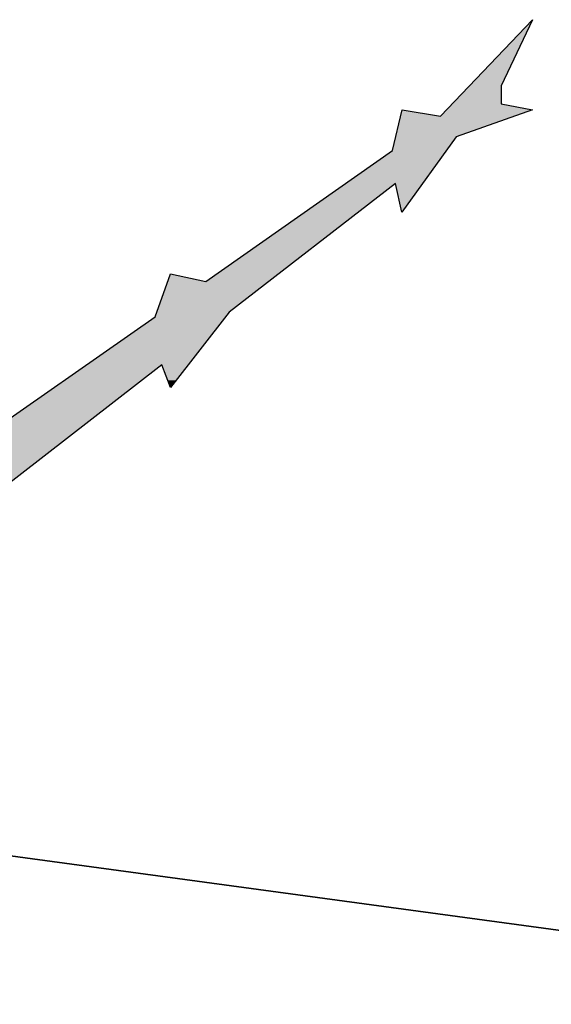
# Model space of a CAD drawing. Header units: millimetres. Extents: x 0 to 16721, y 217 to 10981.
# Tile 5 of 256: x 1718 to 1839, y 5607 to 5831. Entities that reach past the tile are written whole.
import ezdxf

# ---------------------------------------------------------------- set-up
doc = ezdxf.new("R2010")
doc.units = ezdxf.units.MM
doc.layers.add('PDF_PSS & TL', color=7, linetype='Continuous', true_color=0x7fffdf)

msp = doc.modelspace()

# ---------------------------------------------------------------- linework, layer by layer
at = {"layer": 'PDF_PSS & TL', "color": 7, "lineweight": 25}
for points in [[(1813.45, 5809.43), (1834.37, 5831.39)], [(1834.37, 5831.39), (1827.23, 5816.32), (1827.23, 5812.29)], [(1802.53, 5801.63), (1804.74, 5810.86), (1813.45, 5809.43)], [(1834.37, 5810.86), (1816.96, 5804.75)], [(1827.22, 5812.29), (1834.37, 5810.86)], [(1816.96, 5804.75), (1804.61, 5787.6)], [(1760.04, 5771.87), (1802.53, 5801.63)], [(1803.18, 5794.1), (1765.37, 5764.86)], [(1804.61, 5787.6), (1803.18, 5794.1)], [(1705.84, 5734.06), (1748.47, 5763.81), (1751.98, 5773.56)], [(1751.98, 5773.56), (1760.04, 5771.87)], [(1765.36, 5764.86), (1751.98, 5747.7)], [(1750.03, 5752.9), (1712.34, 5723.66)], [(1751.98, 5747.7), (1750.03, 5752.9)]]:
    msp.add_lwpolyline(points, dxfattribs=at)
at = {"layer": 'PDF_PSS & TL', "color": 4, "lineweight": 25}
msp.add_lwpolyline([(3794.45, 5739.64), (3375.48, 5692.47), (3038.25, 5654.52), (2676.85, 5612.42), (2262.29, 5567.06), (1413.05, 5682.2), (2262.29, 5567.06), (2676.85, 5612.42), (3038.25, 5654.52), (3375.48, 5692.47), (3794.45, 5739.64)], dxfattribs=at)
at = {"layer": 'PDF_PSS & TL', "transparency": 33554559}
for points in [[(1834.37, 5831.39), (1827.23, 5816.32), (1819.95, 5816.32)], [(1819.95, 5816.32), (1827.22, 5812.29), (1816.18, 5812.29)], [(1827.22, 5816.32), (1819.95, 5816.32), (1827.22, 5812.29)], [(1804.74, 5810.86), (1813.45, 5809.43), (1804.35, 5809.43)], [(1814.88, 5810.86), (1830.34, 5809.43), (1813.45, 5809.43)], [(1816.18, 5812.29), (1834.37, 5810.86), (1814.88, 5810.86)], [(1834.37, 5810.86), (1814.88, 5810.86), (1830.34, 5809.43)], [(1827.22, 5812.29), (1816.18, 5812.29), (1834.37, 5810.86)], [(1804.35, 5809.43), (1816.96, 5804.75), (1803.31, 5804.75)], [(1830.34, 5809.43), (1804.35, 5809.43), (1816.96, 5804.75)], [(1803.31, 5804.75), (1814.75, 5801.63), (1802.53, 5801.63)], [(1816.96, 5804.75), (1803.31, 5804.75), (1814.75, 5801.63)], [(1802.53, 5801.63), (1809.29, 5794.1), (1791.75, 5794.1)], [(1814.75, 5801.63), (1802.53, 5801.63), (1809.29, 5794.1)], [(1791.75, 5794.1), (1794.87, 5787.6), (1782.52, 5787.6)], [(1803.18, 5794.1), (1791.75, 5794.1), (1794.87, 5787.6)], [(1803.18, 5794.1), (1809.29, 5794.1), (1804.61, 5787.6)], [(1782.52, 5787.6), (1774.59, 5771.87), (1760.04, 5771.87)], [(1794.87, 5787.6), (1782.52, 5787.6), (1774.59, 5771.87)], [(1751.59, 5772.52), (1760.04, 5771.87), (1751.46, 5771.87)], [(1751.98, 5773.56), (1757.31, 5772.52), (1751.59, 5772.52)], [(1757.31, 5772.52), (1751.59, 5772.52), (1760.04, 5771.87)], [(1751.46, 5771.87), (1765.36, 5764.86), (1748.86, 5764.86)], [(1774.59, 5771.87), (1751.46, 5771.87), (1765.36, 5764.86)], [(1748.47, 5763.82), (1756.01, 5752.9), (1732.88, 5752.9)], [(1748.86, 5764.86), (1764.58, 5763.82), (1748.47, 5763.82)], [(1764.58, 5763.82), (1748.47, 5763.82), (1756.01, 5752.9)], [(1765.36, 5764.86), (1748.86, 5764.86), (1764.58, 5763.82)], [(1731.97, 5752.25), (1725.73, 5734.06), (1705.84, 5734.06)], [(1749.25, 5752.25), (1731.97, 5752.25), (1725.73, 5734.06)], [(1732.88, 5752.9), (1749.25, 5752.25), (1731.97, 5752.25)], [(1750.03, 5752.9), (1732.88, 5752.9), (1749.25, 5752.25)], [(1756.01, 5752.9), (1750.03, 5752.9), (1755.49, 5752.25)], [(1750.03, 5752.9), (1755.49, 5752.25), (1750.29, 5752.25)], [(1750.29, 5752.25), (1751.33, 5749.39), (1753.28, 5749.39)], [(1750.29, 5752.25), (1755.49, 5752.25), (1753.28, 5749.39)], [(1751.33, 5749.39), (1753.28, 5749.39), (1751.98, 5747.7)], [(1725.73, 5734.06), (1697.14, 5734.06), (1714.16, 5725.09)]]:
    msp.add_solid(points, dxfattribs=at)

doc.saveas('drawing.dxf')
